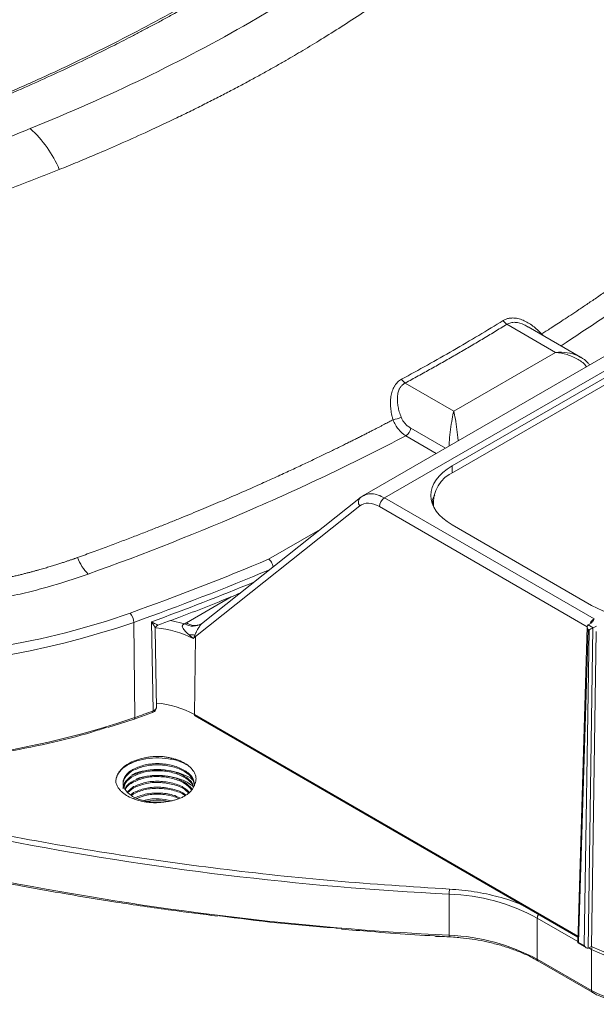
# Model space of a CAD drawing. Header units: millimetres. Extents: x 0 to 420, y 0 to 297.
# Tile 83 of 92: x 316 to 336, y 205 to 239. Entities that reach past the tile are written whole.
import ezdxf

# ---------------------------------------------------------------- set-up
doc = ezdxf.new("R2010")
doc.units = ezdxf.units.MM

msp = doc.modelspace()

# ---------------------------------------------------------------- linework, layer by layer
at = {"color": 7, "linetype": 'Continuous', "lineweight": 15}
for p, q in [((350.62103752, 235.44487551), (327.95520259, 222.36016752)), ((328.71114056, 222.28936979), (351.36497681, 235.36715109)), ((349.4432333, 234.01238764), (331.0579166, 223.39877023)), ((349.44136303, 233.76463288), (331.12729822, 223.1921483)), ((332.96385768, 228.31861258), (334.65300853, 227.34348655)), ((335.522851, 227.17946683), (333.70325565, 228.22989687)), ((331.11769137, 225.30259139), (334.65300853, 227.34348655)), ((335.43563863, 227.22397692), (335.51607062, 227.16883011)), ((329.42854051, 226.27771742), (331.11769137, 225.30259139)), ((327.87303204, 222.30408718), (322.35855946, 217.92344016)), ((328.0030577, 222.38463875), (327.85618911, 222.28866407)), ((327.89311238, 222.3177293), (327.87303204, 222.30408718)), ((328.00271789, 222.37435577), (327.96112686, 222.35285673)), ((335.99037545, 218.08715694), (328.71114056, 222.28936979)), ((322.15116535, 217.48134181), (327.85177949, 222.00986389)), ((330.39505994, 222.17163914), (330.39505994, 222.04093077)), ((331.05791133, 221.35806515), (335.90671659, 218.55890946)), ((320.00523485, 217.96832242), (320.04208964, 214.66612283)), ((320.67118403, 214.89402389), (320.62374512, 217.98885244)), ((322.30085779, 217.88694891), (322.30609717, 217.89239829)), ((322.33829999, 217.9041347), (322.3009052, 217.88698238)), ((335.75772485, 217.8193862), (335.42586056, 206.84195227)), ((335.88617527, 217.94677245), (335.786361, 217.88048911)), ((335.95827799, 217.78124354), (335.786361, 217.88048911)), ((335.78770443, 206.66007679), (335.95432409, 217.77914347)), ((335.95827799, 217.78124354), (336.07309391, 217.83886358)), ((320.78759363, 214.9956264), (320.74561273, 217.73649953)), ((322.11050681, 214.76811288), (322.15116535, 217.48134181)), ((335.78523357, 217.71927806), (335.45692543, 206.85928698)), ((335.81678049, 217.70106641), (335.65262378, 206.74631272)), ((335.78523357, 217.71927806), (335.81678049, 217.70106641)), ((336.07022002, 217.64866447), (335.90644264, 206.71935888)), ((320.02054996, 214.60888865), (320.64940202, 214.83671066)), ((320.64718404, 214.83577648), (320.64942572, 214.83672435)), ((322.13121145, 214.72089532), (335.43192444, 207.04255715)), ((319.10622413, 214.3187416), (320.02054996, 214.60888865)), ((319.99832277, 212.26533585), (319.77042686, 212.07915939)), ((319.79653683, 212.05966962), (319.99832277, 212.22450812)), ((319.99832277, 212.06119719), (319.9010136, 211.98169534)), ((319.92712357, 211.96220557), (319.99832277, 212.02036946)), ((330.95832887, 207.10555708), (330.95832887, 208.53628588)), ((334.01626448, 207.7049324), (335.4273199, 206.89034745)), ((334.01626448, 207.7049324), (334.01626448, 206.2742036)), ((330.96260414, 207.05298207), (330.96285965, 207.05275215)), ((335.4258632, 206.84195379), (335.72419967, 206.66972781)), ((335.45692543, 206.85928698), (335.65262378, 206.74631272)), ((335.79430041, 206.66307552), (335.78770443, 206.66007679)), ((335.90644264, 206.71935888), (335.79430041, 206.66307552)), ((335.80859083, 206.67024443), (335.90184073, 206.61641241)), ((335.90184073, 206.61641241), (335.90184073, 205.18568361)), ((334.01626448, 206.2742036), (335.90184073, 205.18568361)), ((334.04069385, 206.21785709), (334.04215582, 206.2169733)), ((334.04215582, 206.2169733), (335.92773207, 205.1284533))]:
    msp.add_line(p, q, dxfattribs=at)
at = {"color": 8, "linetype": 'Continuous', "lineweight": 15}
for p, q in [((334.17160723, 227.98236353), (334.15891576, 227.96684911)), ((334.21284792, 227.93571609), (334.17160723, 227.98236353)), ((329.62784242, 224.7095179), (330.82634074, 224.01763954)), ((329.45463731, 224.44621779), (330.51169081, 223.83599379)), ((331.0579166, 223.39877023), (331.06527913, 223.15504947)), ((328.53438985, 221.98676017), (335.75764319, 217.81686478)), ((326.47532927, 221.19375996), (324.68851627, 220.16225477)), ((321.83556975, 217.95700565), (323.38785662, 218.85312178)), ((321.77131688, 217.91599599), (321.28111215, 218.03703288)), ((335.43296758, 207.07721999), (322.11050681, 214.76811288))]:
    msp.add_line(p, q, dxfattribs=at)
at = {"color": 8, "linetype": 'Continuous', "lineweight": 15, "flags": 128}
msp.add_lwpolyline([(320.04208964, 214.66612283), (320.04102543, 214.64694683), (320.0374087, 214.63087162), (320.03138434, 214.61851623), (320.02318941, 214.61037043), (320.02057367, 214.60889626)], dxfattribs=at)
at = {"color": 7, "linetype": 'Continuous', "lineweight": 15}
for centre, radius, start, end in [((313.75383347, 232.15661457), 3.9701519, 22.712834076, 48.099999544), ((333.14268469, 228.62627269), 0.35585649, 210.071111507, 239.832762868), ((329.63209298, 226.58186206), 0.36597482, 207.65646315, 236.207105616), ((328.73139912, 226.41042874), 1.43512623, 281.191053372, 293.012929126), ((329.24186474, 224.77480396), 0.39146014, 302.924657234, 350.399592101), ((331.58387065, 222.1081449), 1.17623202, 112.840385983, 185.197291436), ((328.91896092, 221.96506056), 0.38518279, 122.652124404, 176.770482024), ((319.60146105, 220.80900514), 1.66071569, 200.77922006, 224.507636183), ((319.51011292, 217.95475946), 0.49530766, 1.569120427, 42.829329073), ((310.27561026, 246.43697288), 30.08537275, 251.131311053, 288.868697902), ((322.05830413, 218.39890798), 0.56175232, 239.277628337, 303.098181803), ((321.92728571, 215.69452676), 1.84235444, 83.750873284, 90.143826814), ((322.40608352, 217.6431492), 0.30193527, 202.843370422, 212.405032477), ((285.98813976, 309.65031568), 100.9042536, 289.7238881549, 290.1038210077), ((310.27561116, 243.2426347), 30.19935649, 251.131319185, 288.868680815), ((336.28391908, 317.03366947), 108.62800816, 250.7732473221, 267.1898940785), ((336.28391908, 315.60294067), 108.62800816, 250.7732473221, 267.1898940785), ((332.2380013, 208.53471376), 1.27967339, 172.199388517, 179.929610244), ((330.70543743, 201.56646458), 6.97440772, 61.659474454, 87.92200433), ((330.70543743, 200.13573578), 6.97440772, 61.659474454, 87.92200433), ((337.67421069, 210.03705316), 3.85254181, 242.609530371, 297.39042047), ((337.67420775, 210.13109531), 3.84251727, 242.609413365, 297.390635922), ((337.67421069, 208.60632436), 3.85254181, 242.609530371, 297.39042047)]:
    msp.add_arc(centre, radius, start, end, dxfattribs=at)
at = {"color": 8, "linetype": 'Continuous', "lineweight": 15}
for centre, radius, start, end in [((328.02542727, 222.14520005), 0.22015773, 133.805250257, 217.931840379), ((287.25651219, 309.41705914), 97.13573124, 289.7029623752, 292.6813122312), ((287.32373156, 309.06838544), 96.9761426, 290.083153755, 292.3347200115), ((320.46649095, 214.21821444), 3.57077368, 63.292480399, 84.87897284), ((322.1274597, 218.35547056), 0.49393727, 233.775875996, 294.912945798), ((320.4852262, 211.77861109), 3.40274273, 61.468724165, 84.806942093), ((320.612844, 214.8833964), 0.05930011, 308.089475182, 10.324055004), ((322.15860171, 214.76105402), 0.04861015, 171.650335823, 235.704032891), ((334.21046827, 207.69349693), 0.19454018, 136.042127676, 176.630091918), ((331.0978959, 207.09044499), 0.1403828, 173.820184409, 195.477661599), ((336.08672427, 206.60709838), 0.185118, 147.758460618, 177.116003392), ((334.07954341, 206.26816956), 0.06356597, 174.552955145, 232.32591078), ((335.96103844, 205.17804033), 0.0596891, 172.642989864, 236.680746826)]:
    msp.add_arc(centre, radius, start, end, dxfattribs=at)
at = {"color": 7, "linetype": 'Continuous', "lineweight": 15}
for centre, major_axis, ratio, start_param, end_param in [((332.82648853, 222.37841788), (2.50076158, 0), 0.5771119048, 2.3563467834, 3.9268385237), ((337.67421408, 219.57988549), (2.5, 0), 0.5774635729, 3.9271431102, 5.4976348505), ((335.85593383, 217.75867029), (-0.06826185, 0.12246351), 0.5772467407, 0.0699969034, 1.5706754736), ((335.78503818, 217.79959748), (0.04644333, 0.0886291), 0.525589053, 0.7638252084, 0.8164896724), ((335.88748245, 217.74045767), (0.1008679, 0.05723597), 0.0076269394, 0.8421569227, 2.3431400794), ((335.52762081, 206.8986775), (0.10176047, 0.05672186), 0.000202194, 2.3387807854, 3.1414717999), ((335.72332593, 206.78569933), (-0.06979265, 0.12299676), 0.5722747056, 1.566316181, 3.0672993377)]:
    msp.add_ellipse(centre, major_axis=major_axis, ratio=ratio, start_param=start_param, end_param=end_param, dxfattribs=at)
for points, knots in [([(304.46398272, 258.50567787), (305.4710431, 258.90845587), (306.49699914, 259.29378591), (307.80244602, 259.75411725), (308.06468825, 259.84511384), (308.36098844, 259.94630049), (308.39364667, 259.95778815), (308.46050472, 259.97933474), (308.49445989, 259.98962036), (308.59726421, 260.01960714), (308.66705312, 260.03843728), (308.87958013, 260.09199868), (309.02467952, 260.1235879), (309.3177388, 260.17684001), (309.46624288, 260.19860892), (309.76841103, 260.23110825), (309.92269976, 260.2418981), (310.38588878, 260.25683286), (310.69175586, 260.24367345), (311.14473331, 260.19033614), (311.29549325, 260.16672099), (311.5864388, 260.11094935), (311.7279087, 260.07884401), (311.93458756, 260.0248609), (312.0026069, 260.00594564), (312.13607198, 259.96540216), (312.2005846, 259.94279175), (312.39529368, 259.87618194), (313.04311484, 259.65279272), (313.68470079, 259.42266502), (315.21107889, 258.85775982), (316.21136018, 258.46433035), (318.16679871, 257.64488301), (319.11827043, 257.21978453), (320.9692042, 256.34046823), (321.86825924, 255.88580475), (323.61091283, 254.94497142), (324.45407818, 254.45855542), (326.08414986, 253.45376112), (326.87139908, 252.9355776), (328.39357488, 251.86948462), (329.12879399, 251.32189693), (330.54683401, 250.19616267), (331.22943527, 249.61891403), (332.20846736, 248.73893789), (332.52757561, 248.44297869), (332.9175102, 248.06977164), (332.99504861, 247.99496697), (333.09141681, 247.90125919), (333.1106628, 247.88250756), (333.14909982, 247.84498432), (333.1686889, 247.82635751), (333.22348604, 247.76903183), (333.25722767, 247.72979938), (333.3538673, 247.61043291), (333.41130001, 247.528542), (333.51033232, 247.36323793), (333.55198194, 247.2793681), (333.65013883, 247.023611), (333.67873201, 246.84582915), (333.66262677, 246.58448047), (333.64784035, 246.49773955), (333.598988, 246.325026), (333.56450704, 246.23838265), (333.47978448, 246.07055812), (333.42968836, 245.98904497), (333.31660281, 245.83001777), (333.25477672, 245.75214315), (333.16452865, 245.65882044), (333.14524772, 245.64053808), (333.10751662, 245.60371417), (333.05083446, 245.54850307), (332.91797856, 245.41985212), (332.80308141, 245.30988478), (332.10964509, 244.65134068), (331.46462253, 244.07505052), (330.11945919, 242.94445644), (329.41870237, 242.39028159), (327.24345261, 240.77518327), (325.69565223, 239.75543202), (324.03906618, 238.7991701)], [0, 0, 0, 0, 0.0625, 0.0625, 0.078125, 0.078125, 0.080078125, 0.080078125, 0.08203125, 0.08203125, 0.0859375, 0.0859375, 0.09375, 0.09375, 0.1015625, 0.1015625, 0.109375, 0.109375, 0.125, 0.125, 0.1328125, 0.1328125, 0.140625, 0.140625, 0.14453125, 0.14453125, 0.1484375, 0.1484375, 0.15625, 0.1875, 0.1875, 0.25, 0.25, 0.3125, 0.3125, 0.375, 0.375, 0.4375, 0.4375, 0.5, 0.5, 0.5625, 0.5625, 0.625, 0.625, 0.65625, 0.65625, 0.6640625, 0.6640625, 0.666015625, 0.666015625, 0.66796875, 0.66796875, 0.671875, 0.671875, 0.6796875, 0.6796875, 0.6875, 0.6875, 0.703125, 0.703125, 0.7109375, 0.7109375, 0.71875, 0.71875, 0.7265625, 0.7265625, 0.734375, 0.734375, 0.736328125, 0.736328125, 0.73828125, 0.7421875, 0.75, 0.75, 0.8125, 0.8125, 0.875, 0.875, 1, 1, 1, 1]), ([(316.40523059, 235.11164274), (315.41991882, 234.7122776), (314.41593438, 234.32981795), (313.13838087, 233.87220951), (312.7534291, 233.73645568), (312.365928, 233.60301271), (312.17176078, 233.53666887), (312.10695154, 233.51463289), (311.97258627, 233.47486338), (311.90394978, 233.45613231), (311.55799524, 233.36766268), (311.27299725, 233.31326422), (310.82955827, 233.26227135), (310.67811356, 233.2504859), (310.37795724, 233.238251), (310.2285073, 233.23761229), (309.93083453, 233.24703635), (309.78261023, 233.25708634), (309.48740302, 233.28801237), (309.33946843, 233.30911135), (309.05071194, 233.36044837), (308.90983792, 233.3905452), (308.63410534, 233.45846521), (308.49899023, 233.49594384), (307.84992209, 233.71723436), (307.33463641, 233.89855532), (305.80440706, 234.45426697), (304.80335333, 234.84061859), (302.84152739, 235.64680794), (301.88063389, 236.0672603), (300.00337621, 236.94216027), (299.09131585, 237.39430464), (297.3262449, 238.32881465), (296.47264135, 238.81126616), (294.8248464, 239.80737541), (294.02997259, 240.32067471), (292.4947854, 241.37593118), (291.75419011, 241.91774027), (290.68320268, 242.75141428), (290.33298596, 243.03278785), (289.64545824, 243.60269361), (289.30806546, 243.89119018), (288.64765479, 244.47336468), (288.32477589, 244.76694599), (287.85138248, 245.21103515), (287.69541083, 245.35968631), (287.50271252, 245.54627149), (287.46428543, 245.58362683), (287.4068116, 245.63971661), (287.38724372, 245.65827369), (287.35051429, 245.69620716), (287.33300075, 245.71546339), (287.24784606, 245.81256596), (287.18723104, 245.89280311), (287.07907858, 246.05772793), (287.03179396, 246.14303243), (286.95629694, 246.31391067), (286.92781161, 246.39998924), (286.89006671, 246.57347352), (286.88066603, 246.66084655), (286.88136561, 246.8373317), (286.89155921, 246.92647015), (286.95146642, 247.1895153), (287.03006712, 247.35872476), (287.19365233, 247.60526724), (287.25561056, 247.686797), (287.3609963, 247.80500296), (287.40005401, 247.84300639), (287.47804918, 247.91905546), (287.51716063, 247.95703946), (288.18401249, 248.60207077), (288.84169957, 249.19892473), (290.21527839, 250.3696436), (290.93110803, 250.94307231), (293.17218957, 252.62420034), (294.78001995, 253.69026283), (296.51215425, 254.69011811)], [0, 0, 0, 0, 0.0625, 0.0625, 0.078125, 0.0859375, 0.0859375, 0.08984375, 0.08984375, 0.09375, 0.09375, 0.109375, 0.109375, 0.1171875, 0.1171875, 0.125, 0.125, 0.1328125, 0.1328125, 0.140625, 0.140625, 0.1484375, 0.1484375, 0.15625, 0.15625, 0.1875, 0.1875, 0.25, 0.25, 0.3125, 0.3125, 0.375, 0.375, 0.4375, 0.4375, 0.5, 0.5, 0.5625, 0.5625, 0.59375, 0.59375, 0.625, 0.625, 0.65625, 0.65625, 0.671875, 0.671875, 0.67578125, 0.67578125, 0.677734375, 0.677734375, 0.6796875, 0.6796875, 0.6875, 0.6875, 0.6953125, 0.6953125, 0.703125, 0.703125, 0.7109375, 0.7109375, 0.71875, 0.71875, 0.734375, 0.734375, 0.7421875, 0.7421875, 0.74609375, 0.74609375, 0.75, 0.75, 0.8125, 0.8125, 0.875, 0.875, 1, 1, 1, 1]), ([(331.25361232, 246.19740711), (330.89585952, 245.87145816), (330.23325955, 245.26776264), (329.26354482, 244.45492303), (328.43503362, 243.79334179), (327.73865968, 243.26096351), (327.11873855, 242.80272458), (326.50973505, 242.36643196), (325.7806932, 241.86070996), (324.95926368, 241.31310264), (324.08942005, 240.75844276), (323.26370828, 240.25221128), (322.33241925, 239.70189521), (321.23171895, 239.0804751), (319.95989232, 238.40107094), (318.65859003, 237.74399174), (317.58862796, 237.23299261), (316.7674617, 236.85594732), (316.15543898, 236.5815891), (315.45370365, 236.27522112), (314.60792455, 235.91743412), (313.59865133, 235.50704992), (312.41998076, 235.04734205), (311.56499805, 234.73581104), (311.11071936, 234.57028501)], [0, 0, 0, 0, 0.06981910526, 0.12931313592, 0.17854542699, 0.21751471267, 0.24999799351, 0.28372095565, 0.31886513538, 0.36900235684, 0.41472828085, 0.45417444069, 0.4947461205, 0.55384384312, 0.61486523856, 0.67559421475, 0.73426688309, 0.75977682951, 0.78509318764, 0.81513198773, 0.85158915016, 0.89450733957, 0.94394849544, 1, 1, 1, 1]), ([(334.67267593, 244.56904079), (334.5713608, 244.46934826), (334.36995459, 244.27116766), (334.06326813, 243.97723902), (333.75444936, 243.68690457), (333.44189103, 243.39901253), (333.12466631, 243.1126312), (332.80201513, 242.82718346), (332.47346943, 242.54227679), (332.13866218, 242.25774805), (331.79740121, 241.97360871), (331.44959903, 241.68993649), (331.09519623, 241.40686006), (330.73418704, 241.12454302), (330.21845309, 240.7298448), (329.55295904, 240.23748891), (328.74466476, 239.66510208), (327.96731263, 239.13734694), (327.22973875, 238.65674467), (326.53854924, 238.22332425), (325.89892231, 237.83502241), (325.48519271, 237.59394424), (325.28906618, 237.47966229)], [0, 0, 0, 0, 0.0386848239, 0.0769022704, 0.1148623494, 0.1527521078, 0.1906758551, 0.2287120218, 0.2669297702, 0.3053511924, 0.343979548, 0.3828173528, 0.4218575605, 0.4610872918, 0.5004931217, 0.5876834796, 0.6705701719, 0.7482427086, 0.8201241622, 0.8860420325, 0.9459787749, 1, 1, 1, 1]), ([(322.47320219, 239.70312414), (322.34496892, 239.62947483), (322.09060279, 239.48338257), (321.70868521, 239.26879474), (321.33205979, 239.06040828), (320.96224115, 238.85913856), (320.60091458, 238.66555044), (320.24947785, 238.48014507), (319.90918289, 238.3032994), (319.58113075, 238.13531576), (319.26636785, 237.97641125), (318.76767172, 237.72786222), (318.05533237, 237.38165943), (317.13929903, 236.95329669), (316.18304015, 236.5230909), (315.25693245, 236.12276231), (314.35139363, 235.74627009), (313.51656886, 235.41108436), (312.71541432, 235.10018897), (311.94813588, 234.81147425), (311.44432201, 234.62935958), (311.19887392, 234.54063694)], [0, 0, 0, 0, 0.0376272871, 0.0746382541, 0.1108605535, 0.1461447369, 0.1803623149, 0.2134038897, 0.2451773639, 0.2756061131, 0.3046209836, 0.3321577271, 0.4126552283, 0.4983079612, 0.5773661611, 0.6648306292, 0.7389594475, 0.8094912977, 0.8763503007, 0.9397603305, 1, 1, 1, 1]), ([(324.03906618, 238.7991701), (322.86999853, 238.12432993), (321.64676845, 237.48110023), (319.10029242, 236.25301243), (317.77762051, 235.66789567), (316.40523059, 235.11164274)], [0, 0, 0, 0, 0.5, 0.5, 1, 1, 1, 1]), ([(325.28906618, 237.47966229), (325.17463127, 237.41395337), (324.94059038, 237.27956627), (324.5776625, 237.07599642), (324.19587043, 236.86557234), (323.79459843, 236.64874807), (323.37368176, 236.42579386), (322.93289864, 236.19710615), (322.47214833, 235.96313253), (321.9915369, 235.72448229), (321.33903199, 235.40769155), (320.54439663, 235.0343057), (319.63965099, 234.62596297), (318.81994358, 234.26990386), (318.08961578, 233.96264312), (317.6298625, 233.77621527), (317.41610558, 233.68953781)], [0, 0, 0, 0, 0.0471412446, 0.0964127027, 0.1478175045, 0.2013506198, 0.25699812, 0.3147364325, 0.3745315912, 0.4363303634, 0.500013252, 0.6237248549, 0.7357954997, 0.8357015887, 0.9236113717, 1, 1, 1, 1]), ([(334.17160804, 227.9823596), (334.22009723, 228.01322598), (334.32684907, 228.08118016), (334.50087452, 228.1927894), (334.70324929, 228.3234546), (334.93345411, 228.47335613), (335.19101603, 228.6426909), (335.47543142, 228.8317366), (335.786227, 229.04085642), (336.1230133, 229.27055122), (336.48556397, 229.5215037), (336.8738717, 229.7946244), (337.28819594, 230.09106707), (337.72901913, 230.41229536), (338.19697151, 230.76019356), (338.6933006, 231.13719891), (339.21993201, 231.54671355), (339.77982243, 231.99340902), (340.37765154, 232.48362774), (341.01946691, 233.02669582), (341.71922737, 233.6370602), (342.19349542, 234.07243074), (342.44552188, 234.30378704)], [0, 0, 0, 0, 0.0157522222, 0.0346794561, 0.056771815, 0.08202086, 0.1104217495, 0.1419764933, 0.1766966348, 0.2146077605, 0.2557654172, 0.3002591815, 0.3482144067, 0.3997980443, 0.4552251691, 0.5147709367, 0.5788566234, 0.6480844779, 0.72326035, 0.8055481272, 0.8966681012, 1, 1, 1, 1]), ([(317.41610558, 233.68953781), (317.25912541, 233.62675729), (316.94525879, 233.50123374), (316.47085701, 233.3162405), (315.9940329, 233.13367124), (315.51424193, 232.95361623), (315.0309156, 232.77580459), (314.54308967, 232.59988077), (314.04921144, 232.42537283), (313.54731211, 232.25140897), (313.2083199, 232.13697512), (313.03746557, 232.0792997)], [0, 0, 0, 0, 0.1102810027, 0.2204961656, 0.3306383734, 0.4407660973, 0.5510626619, 0.6617361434, 0.7730799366, 0.8856307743, 1, 1, 1, 1]), ([(332.8347226, 228.44796489), (332.85100426, 228.45741271), (332.88348032, 228.47625772), (332.93544456, 228.49834556), (332.98948347, 228.51569817), (333.04584642, 228.52789614), (333.10447163, 228.53504907), (333.20203561, 228.53842537), (333.34394704, 228.52145867), (333.52333626, 228.4628331), (333.70034017, 228.37409743), (333.86641818, 228.26254288), (334.02590423, 228.13173314), (334.12249781, 228.03270673), (334.17160804, 227.9823596)], [0, 0, 0, 0, 0.04152712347, 0.08283167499, 0.1241747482, 0.16581658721, 0.20801181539, 0.25100516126, 0.37289347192, 0.5011431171, 0.62314255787, 0.75111111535, 0.87345960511, 1, 1, 1, 1]), ([(332.96385748, 228.31861284), (332.82122554, 228.23088625), (332.53599281, 228.05545222), (332.10327081, 227.79500638), (331.66705782, 227.53658643), (331.22699306, 227.28038741), (330.78319525, 227.02634343), (330.33555027, 226.77452303), (329.88439596, 226.52471794), (329.58050238, 226.36005659), (329.428539, 226.27771692)], [0, 0, 0, 0, 0.125031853, 0.2500364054, 0.3750227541, 0.5, 0.6249772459, 0.7499635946, 0.874968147, 1, 1, 1, 1]), ([(335.83195072, 226.90731332), (335.811521, 226.9353756), (335.73149632, 227.04529757), (335.61497064, 227.12041674), (335.52819311, 227.17635853)], [0, 0, 0, 0, 0.2552927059, 1, 1, 1, 1]), ([(329.00993206, 225.00258748), (329.00021617, 225.03691739), (328.98097006, 225.10492115), (328.95813663, 225.20688513), (328.94015989, 225.30745703), (328.9227107, 225.44346864), (328.91445821, 225.6117748), (328.93025532, 225.81173188), (328.97393277, 225.99907664), (329.03866729, 226.14230573), (329.10616222, 226.24226781), (329.16600548, 226.30958442), (329.2327578, 226.36746239), (329.28284427, 226.39713126), (329.30793001, 226.41199087)], [0, 0, 0, 0, 0.0639896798, 0.1267564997, 0.1884746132, 0.2493277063, 0.3772540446, 0.4992412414, 0.6274817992, 0.7493913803, 0.8134586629, 0.8760125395, 0.9379010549, 1, 1, 1, 1]), ([(329.428539, 226.27771692), (329.41641627, 226.27085751), (329.39212936, 226.25711522), (329.3585089, 226.23225866), (329.32705431, 226.20435314), (329.29805233, 226.17314151), (329.27154253, 226.13876953), (329.2476306, 226.10127701), (329.21122787, 226.0317744), (329.17376404, 225.91754099), (329.15607522, 225.76480083), (329.16094047, 225.60771098), (329.18359555, 225.44900652), (329.2254537, 225.27327429), (329.26942111, 225.15266479), (329.29244227, 225.08951411)], [0, 0, 0, 0, 0.0348334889, 0.0697861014, 0.1049909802, 0.1405784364, 0.1766746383, 0.2134005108, 0.2508708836, 0.3696606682, 0.5007894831, 0.6068135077, 0.7251026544, 0.8560648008, 1, 1, 1, 1]), ([(318.04876254, 220.21983766), (318.23033569, 220.28537026), (318.58275393, 220.41256354), (319.09331174, 220.60115377), (319.57363925, 220.78149632), (320.02766682, 220.95485931), (320.45902108, 221.12203983), (320.87036316, 221.28371148), (321.26353444, 221.44037484), (321.63998787, 221.5923723), (322.00104313, 221.74001535), (322.34788302, 221.8835664), (322.68150065, 222.02325495), (323.00271757, 222.1592784), (323.31226069, 222.29179689), (323.61079482, 222.42095391), (323.89892217, 222.54687395), (324.17716048, 222.66965192), (324.44592571, 222.7893666), (324.7055651, 222.90607225), (324.95639132, 223.01981214), (325.19869181, 223.13062267), (325.43272969, 223.23853412), (325.65874721, 223.34356983), (325.8769585, 223.44575294), (326.08755311, 223.54510497), (326.29070487, 223.64164046), (326.48657103, 223.7353686), (326.67529372, 223.82629344), (326.85700082, 223.91441435), (327.03180676, 223.99972646), (327.19981109, 224.0822199), (327.36109842, 224.16187946), (327.51574017, 224.23868563), (327.66379844, 224.31261669), (327.80532878, 224.38365003), (327.94038074, 224.45176235), (328.06899835, 224.51692991), (328.19122057, 224.57912874), (328.30708172, 224.63833478), (328.4166119, 224.69452411), (328.51983735, 224.74767311), (328.61678105, 224.79775867), (328.70746349, 224.84475882), (328.79190266, 224.88865299), (328.87011174, 224.92942296), (328.94211084, 224.96704522), (328.98800571, 224.9910968), (329.00993206, 225.00258748)], [0, 0, 0, 0, 0.0466968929, 0.0906347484, 0.1321729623, 0.1716405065, 0.2093346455, 0.2454622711, 0.2801479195, 0.3135031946, 0.3456304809, 0.3766229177, 0.4065561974, 0.4354910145, 0.4634825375, 0.4905810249, 0.5168320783, 0.5422751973, 0.5669387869, 0.5908467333, 0.6140207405, 0.6364804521, 0.6582435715, 0.6793259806, 0.6997419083, 0.7195040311, 0.7386235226, 0.7571101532, 0.7749723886, 0.7922174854, 0.808851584, 0.8248797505, 0.8403054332, 0.8551308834, 0.8693578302, 0.8829875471, 0.8960209, 0.9084583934, 0.9203002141, 0.9315462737, 0.942196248, 0.9522496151, 0.9617056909, 0.9705637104, 0.9788230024, 0.9864827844, 0.993542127, 1, 1, 1, 1]), ([(329.00993206, 225.00258748), (329.05346502, 224.8791212), (329.11852482, 224.76762446), (329.27349841, 224.57786154), (329.36313905, 224.50035381), (329.45463741, 224.44621817)], [0, 0, 0, 0, 0.5, 0.5, 1, 1, 1, 1]), ([(329.29244227, 225.08951411), (329.29938726, 225.07301745), (329.31334544, 225.03986209), (329.339149, 224.99274708), (329.36828007, 224.94742148), (329.40091742, 224.90402676), (329.45267516, 224.84424141), (329.52758465, 224.77334126), (329.59419674, 224.73093493), (329.62784249, 224.7095155)], [0, 0, 0, 0, 0.0968604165, 0.1946723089, 0.2941116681, 0.3958220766, 0.5004052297, 0.7476548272, 1, 1, 1, 1]), ([(318.41711056, 219.64483855), (320.3729787, 220.34545785), (322.27386742, 221.09664351), (325.04153782, 222.30036364), (325.94901209, 222.71384592), (327.727884, 223.56288656), (328.59967152, 223.99897437), (329.45463741, 224.44621817)], [0, 0, 0, 0, 0.5, 0.5, 0.75, 0.75, 1, 1, 1, 1]), ([(328.53438969, 221.98676267), (328.4057988, 222.06099662), (328.2768582, 222.10196726), (328.04193958, 222.10991658), (327.93616059, 222.07688854), (327.85178451, 222.00986109)], [0, 0, 0, 0, 0.5, 0.5, 1, 1, 1, 1]), ([(312.28885431, 219.01952048), (312.37134668, 219.02631958), (312.53518958, 219.03982367), (312.77837355, 219.06297573), (313.01719689, 219.08790636), (313.25120651, 219.11464523), (313.47994892, 219.14295562), (313.7029985, 219.1726765), (313.91997143, 219.20364643), (314.13053198, 219.23567595), (314.33440479, 219.26852409), (314.53134356, 219.30197782), (314.72114166, 219.33583739), (314.90364142, 219.36992069), (315.07880045, 219.40407978), (315.24672343, 219.43817805), (315.40762709, 219.4721039), (315.56175171, 219.50576183), (315.70933134, 219.53906437), (315.85059401, 219.57193289), (315.98577297, 219.60429721), (316.11510326, 219.63610791), (316.23882354, 219.66732855), (316.35716917, 219.69792701), (316.47036482, 219.72787505), (316.57862502, 219.75714765), (316.68215447, 219.78572335), (316.78115298, 219.81358396), (316.8758142, 219.84072), (316.9663262, 219.86712827), (317.05287028, 219.8928068), (317.13561732, 219.91775462), (317.21472828, 219.94197151), (317.29035462, 219.96545797), (317.36263872, 219.9882151), (317.43171409, 220.01024462), (317.49770566, 220.03154852), (317.56072675, 220.05213253), (317.62088338, 220.07200216), (317.67827513, 220.09116276), (317.73299557, 220.10961954), (317.78513288, 220.12737775), (317.83477028, 220.14444275), (317.88198601, 220.1608202), (317.92685632, 220.17651547), (317.96945218, 220.19153783), (318.00985136, 220.20588817), (318.03602034, 220.21526963), (318.04876254, 220.21983766)], [0, 0, 0, 0, 0.040525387, 0.0804898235, 0.1198597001, 0.1585552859, 0.1965015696, 0.2336307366, 0.2698819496, 0.3051986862, 0.3395274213, 0.3728205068, 0.4050363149, 0.436139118, 0.4661048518, 0.4949511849, 0.5227103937, 0.5494136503, 0.5750910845, 0.5997718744, 0.623484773, 0.6462627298, 0.6681405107, 0.6891512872, 0.7093266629, 0.7286967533, 0.7472902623, 0.7651346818, 0.782258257, 0.7986893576, 0.8144547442, 0.8295795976, 0.8440876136, 0.8580010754, 0.8713409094, 0.8841267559, 0.8963769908, 0.9081086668, 0.9193377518, 0.9300792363, 0.940347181, 0.9501547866, 0.959514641, 0.9684386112, 0.9769378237, 0.9850237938, 0.992707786, 1, 1, 1, 1]), ([(324.84444643, 219.89820723), (324.84303189, 219.9104078), (324.83823661, 219.95176736), (324.80716644, 220.02330054), (324.76598358, 220.08824244), (324.7260086, 220.13370929), (324.70157098, 220.15231533), (324.68851627, 220.16225477)], [0, 0, 0, 0, 0.1241003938, 0.4206966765, 0.663874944, 0.8204402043, 1, 1, 1, 1]), ([(312.30286892, 218.38137246), (313.39022213, 218.46450365), (314.4489648, 218.61294858), (315.73710368, 218.87941225), (315.99352019, 218.93698676), (316.49857424, 219.05931532), (316.74728496, 219.12409057), (317.48211713, 219.32910831), (317.95697354, 219.48000982), (318.4171115, 219.64483767)], [0, 0, 0, 0, 0.5, 0.5, 0.625, 0.625, 0.75, 0.75, 1, 1, 1, 1]), ([(320.83587811, 217.87168844), (320.91917818, 217.90168442), (321.64344305, 218.16248889), (322.59626509, 218.53100853), (323.45014982, 218.88197071), (323.68848482, 218.97993074)], [0, 0, 0, 0, 0.08566084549, 0.74479105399, 1, 1, 1, 1]), ([(319.8733587, 218.29148144), (316.99201701, 217.25846214), (313.66739595, 216.71098438), (306.88382449, 216.71098438), (303.55920342, 217.25846214), (300.67786173, 218.29148144)], [0, 0, 0, 0, 0.5, 0.5, 1, 1, 1, 1]), ([(320.74434833, 217.73641437), (320.74466132, 217.73804911), (320.74958209, 217.76375049), (320.70993476, 217.8456053), (320.65281868, 217.9405322), (320.62374512, 217.98885244)], [0, 0, 0, 0, 0.0322735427, 0.5074023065, 1, 1, 1, 1]), ([(320.74568912, 217.73333722), (320.74701376, 217.74942602), (320.74964882, 217.78143092), (320.77298518, 217.82364271), (320.80461731, 217.85478595), (320.8289496, 217.86571952), (320.8403246, 217.87083081)], [0, 0, 0, 0, 0.2694058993, 0.5359199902, 0.7830491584, 1, 1, 1, 1]), ([(321.92266334, 217.53687647), (321.89757172, 217.55928642), (321.85104287, 217.60084251), (321.78969405, 217.66196538), (321.73908989, 217.72025182), (321.70245025, 217.77582626), (321.6857308, 217.82881167), (321.69553316, 217.87160726), (321.72601261, 217.90201545), (321.75529477, 217.91105315), (321.77131257, 217.91599692)], [0, 0, 0, 0, 0.1949084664, 0.3614300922, 0.5002053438, 0.6422050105, 0.7505416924, 0.8259778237, 0.9048071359, 1, 1, 1, 1]), ([(321.77131257, 217.91599692), (321.78158125, 217.92306523), (321.80211242, 217.9371976), (321.82442039, 217.95040202), (321.83557102, 217.95700224)], [0, 0, 0, 0, 0.5001509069, 1, 1, 1, 1]), ([(322.36506222, 217.92830761), (322.36117978, 217.92540241), (322.35348846, 217.91964705), (322.34063262, 217.90701405), (322.32727316, 217.89184347), (322.31338593, 217.87404219), (322.29905264, 217.85386534), (322.27848721, 217.82262571), (322.25158984, 217.77762268), (322.22280866, 217.72493272), (322.19541092, 217.67165241), (322.17236456, 217.62436331), (322.14912639, 217.57520579), (322.13558985, 217.54387883), (322.12783449, 217.52593097)], [0, 0, 0, 0, 0.0392620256, 0.0777801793, 0.1170236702, 0.1583844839, 0.2030571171, 0.2519941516, 0.3637987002, 0.5009825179, 0.6174709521, 0.7498597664, 0.856689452, 1, 1, 1, 1]), ([(335.86320548, 217.95441478), (335.86929116, 217.96420569), (335.88135421, 217.98361326), (335.90184367, 218.01028946), (335.92330944, 218.03435216), (335.94550249, 218.05531031), (335.96794621, 218.07329181), (335.98294676, 218.08256561), (335.99037458, 218.08715771)], [0, 0, 0, 0, 0.17442437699, 0.34574422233, 0.51396056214, 0.67907449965, 0.84108722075, 1, 1, 1, 1]), ([(335.99037458, 218.08715765), (335.98551173, 218.07469134), (335.97578987, 218.04976856), (335.95703022, 218.01298126), (335.93450972, 217.98372315), (335.9132191, 217.96481593), (335.89939933, 217.95472148), (335.89169078, 217.95006116), (335.88792699, 217.9477857)], [0, 0, 0, 0, 0.2494216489, 0.4986461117, 0.7488043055, 0.8740618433, 0.9385090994, 1, 1, 1, 1]), ([(322.07132954, 217.40802733), (322.04233524, 217.43304996), (321.99275106, 217.47584202), (321.94322788, 217.51896826), (321.92266334, 217.53687647)], [0, 0, 0, 0, 0.58474913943, 1, 1, 1, 1]), ([(320.67118646, 214.89402131), (320.69964308, 214.90464124), (320.72945952, 214.92037553), (320.77506007, 214.96457095), (320.78982264, 214.99335519), (320.78693055, 215.02326339)], [0, 0, 0, 0, 0.5, 0.5, 1, 1, 1, 1]), ([(320.64712872, 214.8357567), (320.66505143, 214.8436389), (320.70112335, 214.85950292), (320.74442815, 214.89842397), (320.77620687, 214.94632409), (320.78280507, 214.9832677), (320.78606317, 215.00150995)], [0, 0, 0, 0, 0.24875891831, 0.50066150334, 0.75343352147, 1, 1, 1, 1]), ([(302.00948016, 214.1592478), (302.51335345, 214.02229831), (303.52809999, 213.74649679), (305.13962423, 213.43383095), (306.81199942, 213.19983537), (308.53331358, 213.05798981), (310.2756527, 213.01021564), (312.01819539, 213.05786845), (313.73891112, 213.20035881), (315.41343313, 213.4320133), (317.01711649, 213.75321671), (318.23705833, 214.05398266), (318.89469213, 214.27210883), (319.06964067, 214.33013634)], [0, 0, 0, 0, 0.0940853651, 0.1894777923, 0.2867969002, 0.3846562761, 0.4829472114, 0.581251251, 0.679111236, 0.7764165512, 0.8718226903, 0.9659013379, 1, 1, 1, 1]), ([(319.38358707, 212.41200501), (319.38280002, 212.42922761), (319.3812327, 212.46352403), (319.38547626, 212.51479487), (319.39459409, 212.56556501), (319.40904664, 212.61584441), (319.42870787, 212.66562668), (319.45362092, 212.71491595), (319.50826567, 212.80343622), (319.61655385, 212.92610623), (319.81409299, 213.06562728), (320.05585575, 213.17974892), (320.28821853, 213.24807993), (320.48479551, 213.28589476), (320.63642662, 213.30506668), (320.79080104, 213.31553545), (320.89442678, 213.31469428), (320.94652758, 213.31427136)], [0, 0, 0, 0, 0.0360537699, 0.0717960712, 0.1073519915, 0.1428485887, 0.1784135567, 0.2141738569, 0.2502543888, 0.3750774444, 0.5000122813, 0.6248542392, 0.7498084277, 0.8126764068, 0.874876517, 0.9370905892, 1, 1, 1, 1]), ([(320.94652758, 213.31427136), (320.97066342, 213.31208578), (321.01889552, 213.30771819), (321.09045162, 213.29866102), (321.16126569, 213.28777211), (321.25435364, 213.27067097), (321.36744843, 213.24447382), (321.53937899, 213.19185935), (321.73541944, 213.10723939), (321.92707487, 212.9788387), (322.06954366, 212.83061607), (322.13961824, 212.69471968), (322.16549386, 212.58293579), (322.16714462, 212.49846105), (322.1523535, 212.41461027), (322.12810341, 212.36030372), (322.11591487, 212.33300826)], [0, 0, 0, 0, 0.0313831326, 0.0627148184, 0.0940661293, 0.1255080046, 0.1881877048, 0.2503150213, 0.3751772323, 0.5000865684, 0.6248077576, 0.7497091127, 0.8130841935, 0.8753330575, 0.9373401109, 1, 1, 1, 1]), ([(300.53363187, 212.97837895), (301.2228572, 212.73667319), (302.5441655, 212.27330106), (304.48762058, 211.65498871), (306.28144491, 211.12120908), (307.91960486, 210.66665833), (309.38633371, 210.2846803), (310.6772938, 209.9675426), (311.7892764, 209.708217), (312.77724966, 209.48816786), (313.76683239, 209.27694396), (314.88247229, 209.04997038), (316.20102467, 208.79737654), (317.72117845, 208.52642483), (319.44661392, 208.2459551), (321.1971712, 207.98664426), (322.37926676, 207.83902788), (322.91167099, 207.77254292)], [0, 0, 0, 0, 0.0997618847, 0.1912526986, 0.2744729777, 0.3494220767, 0.4161003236, 0.4735370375, 0.5229959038, 0.5644760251, 0.6045545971, 0.6535327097, 0.710826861, 0.7764373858, 0.850363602, 0.9326052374, 1, 1, 1, 1]), ([(321.84625134, 213.02396909), (321.77598819, 213.06204805), (321.59414754, 213.16059618), (321.21387242, 213.24492189), (320.75822527, 213.27574385), (320.30639336, 213.22361702), (319.9120784, 213.09675833), (319.60614062, 212.90800222), (319.41481278, 212.67606317), (319.37707456, 212.50147398), (319.38343225, 212.41410287), (319.38358464, 212.41200861)], [0, 0, 0, 0, 0.08072963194, 0.20892783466, 0.33890014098, 0.47251444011, 0.60356899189, 0.7310456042, 0.86377517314, 0.99673472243, 1, 1, 1, 1]), ([(322.11706328, 212.33691797), (322.10037887, 212.41974762), (322.06385161, 212.601087), (321.78591263, 212.83973989), (321.37345581, 213.01354491), (320.88362202, 213.08139771), (320.38529715, 213.04232072), (320.12731456, 212.93260015), (319.99832277, 212.87773966)], [0, 0, 0, 0, 0.1439577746, 0.3151674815, 0.4863771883, 0.657583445, 0.8287910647, 1, 1, 1, 1]), ([(319.99832277, 212.83691193), (320.12732348, 212.89177431), (320.38532391, 213.00149866), (320.88351491, 213.0405473), (321.37385711, 212.97280221), (321.78441538, 212.79863096), (322.04913338, 212.57785092), (322.08436517, 212.41659751), (322.09813935, 212.35355405)], [0, 0, 0, 0, 0.17724481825, 0.35448827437, 0.53173023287, 0.70897593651, 0.88622155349, 1, 1, 1, 1]), ([(321.0833688, 211.7369321), (321.05766729, 211.73408546), (321.0062646, 211.72839222), (320.92846894, 211.72341583), (320.85054984, 211.72106618), (320.77273858, 211.72159849), (320.69535632, 211.72493469), (320.61869831, 211.73107276), (320.54306356, 211.73997478), (320.46874519, 211.75160581), (320.39603225, 211.76589113), (320.31021405, 211.78643869), (320.17151319, 211.82721713), (320.00512456, 211.89791827), (319.86094625, 211.99146442), (319.76003146, 212.08425361), (319.68961443, 212.17757081), (319.64745063, 212.2730666), (319.62710832, 212.38052385), (319.63823749, 212.49418408), (319.69110678, 212.61191906), (319.76639126, 212.70791669), (319.8487766, 212.78184359), (319.92577329, 212.83648931), (319.97658874, 212.86537992), (319.99832393, 212.87773725)], [0, 0, 0, 0, 0.0247679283, 0.0495355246, 0.0743027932, 0.0990697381, 0.1238363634, 0.1486026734, 0.1733686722, 0.1981343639, 0.2228997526, 0.2476648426, 0.2881549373, 0.3745023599, 0.4487670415, 0.5014682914, 0.5624152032, 0.6233592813, 0.6702106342, 0.7488199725, 0.8192908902, 0.8796533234, 0.9298974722, 0.9700151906, 1, 1, 1, 1]), ([(319.63220741, 212.18886305), (319.63220721, 212.27906885), (319.66474127, 212.36923751), (319.78997414, 212.53526869), (319.88262368, 212.61106253), (319.99832393, 212.67360204)], [0, 0, 0, 0, 0.5, 0.5, 1, 1, 1, 1]), ([(319.99832393, 212.83691021), (319.8826237, 212.7743707), (319.78997417, 212.69857687), (319.6647413, 212.53254572), (319.63220723, 212.44237707), (319.63220741, 212.35217128)], [0, 0, 0, 0, 0.5, 0.5, 1, 1, 1, 1]), ([(319.66843938, 212.24831258), (319.68114024, 212.30434308), (319.71435082, 212.45085328), (319.88990592, 212.56332232), (319.99832277, 212.63277935)], [0, 0, 0, 0, 0.3824341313, 1, 1, 1, 1]), ([(322.04938071, 212.50158664), (322.04754224, 212.50341316), (321.9743283, 212.57615156), (321.74812103, 212.68352307), (321.39436579, 212.80310042), (320.99478143, 212.85915839), (320.58832535, 212.85358841), (320.2187816, 212.79395503), (320.02430505, 212.71294736), (319.93934352, 212.6775573)], [0, 0, 0, 0, 0.0045042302, 0.1793734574, 0.3501430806, 0.5166301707, 0.6897577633, 0.8644635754, 1, 1, 1, 1]), ([(322.07485848, 212.26090957), (322.06526993, 212.29973507), (322.03154864, 212.43627768), (321.78192624, 212.63486416), (321.37452371, 212.80961342), (320.88333712, 212.8772038), (320.38536836, 212.83819587), (320.1273383, 212.7284661), (319.99832277, 212.673601)], [0, 0, 0, 0, 0.0736157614, 0.2588939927, 0.444172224, 0.6294466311, 0.8147226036, 1, 1, 1, 1]), ([(319.99832277, 212.63277935), (320.12734523, 212.68764317), (320.38538909, 212.79737036), (320.88325367, 212.836361), (321.3748367, 212.76884376), (321.7807577, 212.59381923), (322.02531307, 212.40343869), (322.0585274, 212.27595147), (322.06634482, 212.24594572)], [0, 0, 0, 0, 0.1884021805, 0.3768028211, 0.5652018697, 0.7536048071, 0.9420077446, 1, 1, 1, 1]), ([(322.0284548, 212.17940541), (321.95091079, 212.26389546), (321.79328056, 212.43564552), (321.37027087, 212.60464872), (320.88447124, 212.67329313), (320.38508483, 212.63400782), (320.12724378, 212.52431503), (319.99832277, 212.46946842)], [0, 0, 0, 0, 0.194890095, 0.3961695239, 0.5974446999, 0.7987215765, 1, 1, 1, 1]), ([(322.07135766, 212.26514097), (322.01608193, 212.31153409), (321.87081482, 212.4334573), (321.52555805, 212.5649333), (321.08789237, 212.65124344), (320.63066441, 212.65341394), (320.27929624, 212.60770526), (320.12121771, 212.54158875), (320.08581172, 212.52678016)], [0, 0, 0, 0, 0.1261177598, 0.3314431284, 0.5288923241, 0.733065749, 0.9402128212, 1, 1, 1, 1]), ([(321.0833688, 211.7369321), (321.05970603, 211.73317001), (321.01258057, 211.72567765), (320.94081628, 211.71753148), (320.86876476, 211.71174324), (320.79632155, 211.70852446), (320.72351726, 211.70781851), (320.65035036, 211.70964215), (320.57681284, 211.7139831), (320.43201013, 211.72748553), (320.22009945, 211.7640031), (319.96368658, 211.84634325), (319.74155289, 211.95702069), (319.59526141, 212.07011832), (319.50402458, 212.16951446), (319.44989639, 212.24792715), (319.40814276, 212.32899914), (319.39177415, 212.38433015), (319.38358707, 212.41200501)], [0, 0, 0, 0, 0.03152265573, 0.06277874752, 0.09387898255, 0.12493573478, 0.15606184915, 0.18736942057, 0.21896861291, 0.25096657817, 0.37577118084, 0.50063597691, 0.62522824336, 0.75000918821, 0.8121899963, 0.87517619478, 0.93756698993, 1, 1, 1, 1]), ([(319.99832277, 212.46946842), (319.88425499, 212.40136273), (319.74353122, 212.31734172), (319.71123521, 212.20739089), (319.70511768, 212.18656393)], [0, 0, 0, 0, 0.8105793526, 1, 1, 1, 1]), ([(319.71429779, 212.17112069), (319.71816629, 212.18329218), (319.75020855, 212.28410687), (319.88223555, 212.36101648), (319.99832277, 212.42864069)], [0, 0, 0, 0, 0.1207312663, 1, 1, 1, 1]), ([(319.99832277, 212.42864069), (320.12723779, 212.48348432), (320.38506684, 212.59317116), (320.88454319, 212.6325011), (321.37000096, 212.5636871), (321.78620168, 212.39851474), (321.93986609, 212.23195484), (322.01315286, 212.15251785)], [0, 0, 0, 0, 0.203592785, 0.4071840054, 0.6107735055, 0.8143672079, 1, 1, 1, 1]), ([(321.92774754, 212.0670207), (321.87858008, 212.11840631), (321.74699956, 212.25592298), (321.36811217, 212.39945898), (320.88504688, 212.46943517), (320.38494079, 212.42979744), (320.12719579, 212.32015653), (319.99832277, 212.26533585)], [0, 0, 0, 0, 0.1297922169, 0.3473461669, 0.5648956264, 0.782446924, 1, 1, 1, 1]), ([(319.99832277, 212.22450812), (320.12718061, 212.27932465), (320.38489536, 212.38895731), (320.88522951, 212.42869375), (321.36742669, 212.35829842), (321.73612235, 212.22097029), (321.8615296, 212.09160944), (321.90378442, 212.0480225)], [0, 0, 0, 0, 0.2218207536, 0.4436399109, 0.6654570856, 0.8872788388, 1, 1, 1, 1]), ([(322.11591487, 212.33300826), (322.11126328, 212.3181924), (322.10198604, 212.28864334), (322.08208398, 212.24512631), (322.05785941, 212.20244735), (322.02887592, 212.16065174), (321.98800949, 212.11084551), (321.93139882, 212.05454061), (321.85531296, 211.99350817), (321.79589032, 211.95712615), (321.76609089, 211.93888119)], [0, 0, 0, 0, 0.10035023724, 0.20014071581, 0.29976249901, 0.39960863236, 0.50006952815, 0.66693968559, 0.83297599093, 1, 1, 1, 1]), ([(321.80148875, 211.97791475), (321.79002061, 211.98882687), (321.6907723, 212.0832633), (321.36313132, 212.19290645), (320.8863751, 212.26594751), (320.38460885, 212.22550518), (320.12708513, 212.11596666), (319.99832277, 212.06119719)], [0, 0, 0, 0, 0.0316287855, 0.273723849, 0.5158139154, 0.7579060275, 1, 1, 1, 1]), ([(319.99832277, 212.02036946), (320.12704775, 212.07512067), (320.38449673, 212.18462268), (320.8868236, 212.22533884), (321.36144943, 212.15125724), (321.67966292, 212.04921206), (321.77229659, 211.96371595), (321.77536298, 211.96088583)], [0, 0, 0, 0, 0.2478796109, 0.4957573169, 0.7436329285, 0.9915136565, 1, 1, 1, 1]), ([(321.60748418, 211.87219397), (321.52802154, 211.90984069), (321.31806009, 212.00931337), (320.88091866, 212.05828572), (320.38597309, 212.02225495), (320.12753985, 211.91212819), (319.99832277, 211.85706462)], [0, 0, 0, 0, 0.1687239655, 0.4458136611, 0.7229058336, 1, 1, 1, 1]), ([(320.12030628, 211.85944786), (320.21137437, 211.89714584), (320.43268655, 211.98875885), (320.88130676, 212.0156977), (321.29941806, 211.97272188), (321.49464742, 211.88161734), (321.55873608, 211.85171012)], [0, 0, 0, 0, 0.21933272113, 0.53301879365, 0.84670236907, 1, 1, 1, 1]), ([(321.76609089, 211.93888119), (321.74732467, 211.92842387), (321.70989691, 211.90756756), (321.64971246, 211.87895627), (321.58686743, 211.85248275), (321.52105344, 211.8283309), (321.43748914, 211.80168377), (321.33457019, 211.77507061), (321.21106022, 211.75118704), (321.12601668, 211.74169313), (321.0833688, 211.7369321)], [0, 0, 0, 0, 0.1003502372, 0.2001407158, 0.299762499, 0.3996086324, 0.5000695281, 0.6669396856, 0.8329759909, 1, 1, 1, 1]), ([(321.30485136, 211.77895838), (321.16650718, 211.80396125), (320.87158377, 211.8572626), (320.52044349, 211.84042817), (320.37024226, 211.78493607), (320.35371553, 211.77883025)], [0, 0, 0, 0, 0.4401913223, 0.9384039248, 1, 1, 1, 1]), ([(320.46613171, 211.76125621), (320.60482384, 211.78274318), (320.84331362, 211.81969139), (321.08180323, 211.7744898), (321.18160081, 211.75557489)], [0, 0, 0, 0, 0.5815432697, 1, 1, 1, 1]), ([(322.96223403, 207.78700828), (322.97640423, 207.78501698), (324.29609209, 207.59956483), (325.72398166, 207.45038966), (327.14527514, 207.34946639), (327.23301371, 207.34323624)], [0, 0, 0, 0, 0.0100813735, 0.9388908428, 1, 1, 1, 1]), ([(327.22363603, 207.32338612), (327.56300891, 207.29235896), (328.80392944, 207.17890781), (330.05424138, 207.10596704), (330.96261204, 207.05297446)], [0, 0, 0, 0, 0.273484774, 1, 1, 1, 1]), ([(330.48533322, 207.06568199), (330.69360113, 207.06159843), (330.98547342, 207.05587561), (331.41066017, 207.01837159), (331.76604823, 206.97310186), (332.10525023, 206.91591792), (332.30278917, 206.86794327), (332.36932106, 206.85178521)], [0, 0, 0, 0, 0.3229586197, 0.4526029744, 0.6669950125, 0.8878426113, 1, 1, 1, 1]), ([(332.36932106, 206.85178521), (332.44300502, 206.83517869), (332.66246914, 206.78571694), (333.01217287, 206.67808935), (333.41439015, 206.52907626), (333.76086715, 206.37434753), (333.95696614, 206.26181491), (334.03861548, 206.21495994)], [0, 0, 0, 0, 0.1173243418, 0.3494449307, 0.5869330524, 0.8280121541, 1, 1, 1, 1]), ([(335.92912818, 205.12928969), (335.93543622, 205.1251072), (336.02299543, 205.06705186), (336.2223393, 204.97928889), (336.51845338, 204.87000355), (336.80439107, 204.79736776), (337.07279501, 204.74985797), (337.35321118, 204.71657941), (337.55650741, 204.71180299), (337.67420527, 204.70903768)], [0, 0, 0, 0, 0.01460226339, 0.20268778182, 0.38191515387, 0.55673267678, 0.68428202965, 0.81721585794, 1, 1, 1, 1])]:
    msp.add_open_spline(points, degree=3, knots=knots, dxfattribs=at)
at = {"color": 8, "linetype": 'Continuous', "lineweight": 15}
for points, knots in [([(343.03914084, 233.85883213), (342.20473966, 233.11302274), (340.53621124, 231.62164881), (337.79651293, 229.52123358), (335.81529396, 228.21164073), (334.8454089, 227.57054323)], [0, 0, 0, 0, 0.3380236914, 0.6759364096, 1, 1, 1, 1]), ([(333.69945716, 228.22336637), (333.65664613, 228.25004297), (333.51478698, 228.3384389), (333.30150904, 228.39227912), (333.09384843, 228.38291435), (333.00655722, 228.33973452), (332.96385768, 228.31861258)], [0, 0, 0, 0, 0.1773479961, 0.5876625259, 0.7983001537, 1, 1, 1, 1]), ([(334.65300853, 227.34348655), (334.79007036, 227.34751878), (335.06698596, 227.35566538), (335.3119312, 227.26816713), (335.43563863, 227.22397692)], [0, 0, 0, 0, 0.4949588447, 1, 1, 1, 1]), ([(334.65300853, 227.34348655), (334.7898872, 227.32406119), (335.06642625, 227.28481572), (335.42932503, 227.10956721), (335.66498827, 226.95175204), (335.72205298, 226.84799738), (335.72377556, 226.84486538)], [0, 0, 0, 0, 0.3333478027, 0.6734700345, 0.9901431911, 1, 1, 1, 1]), ([(330.95330022, 224.09094281), (330.95691384, 224.1558652), (330.96764008, 224.34857284), (331.00601593, 224.6843037), (331.05882121, 225.0394102), (331.09820024, 225.21545557), (331.11769137, 225.30259139)], [0, 0, 0, 0, 0.1397751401, 0.4148913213, 0.7103932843, 1, 1, 1, 1]), ([(331.11769137, 225.30259139), (331.13724492, 225.2154366), (331.17674939, 225.03935583), (331.22860035, 224.68452895), (331.26223509, 224.41011886), (331.27041387, 224.27812084), (331.27066072, 224.2741369)], [0, 0, 0, 0, 0.3333478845, 0.6734702, 0.9901447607, 1, 1, 1, 1]), ([(328.71114056, 222.28936979), (328.63780712, 222.32668479), (328.48849787, 222.40265933), (328.27154219, 222.43972036), (328.10394579, 222.4330402), (328.02520508, 222.38739217), (328.00271789, 222.37435577)], [0, 0, 0, 0, 0.2827412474, 0.575670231, 0.8788176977, 1, 1, 1, 1]), ([(330.46513171, 222.39833379), (330.43171335, 222.34460935), (330.37920373, 222.26019317), (330.36996466, 222.17106801), (330.36660555, 222.13866421)], [0, 0, 0, 0, 0.6364235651, 1, 1, 1, 1]), ([(320.62374512, 217.98885244), (320.66979593, 217.96288161), (320.76083639, 217.91153842), (320.83612498, 217.87550323), (320.83594705, 217.87253519), (320.83589392, 217.8716489)], [0, 0, 0, 0, 0.4179055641, 0.826181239, 1, 1, 1, 1]), ([(301.02373913, 214.47640661), (302.02988919, 214.12946504), (304.18990302, 213.38464712), (307.64989225, 212.38208572), (311.3595151, 211.44297773), (315.16840305, 210.63094569), (319.05123255, 209.94543914), (322.98810028, 209.39492507), (326.96301849, 208.96717666), (329.63443592, 208.79465922), (330.9701695, 208.7083989)], [0, 0, 0, 0, 0.1103970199, 0.2370015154, 0.3644456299, 0.4918981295, 0.6193420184, 0.7467950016, 0.8733951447, 1, 1, 1, 1]), ([(330.9701695, 208.7083989), (331.26021236, 208.68437093), (331.84467681, 208.63595226), (332.67193672, 208.44892664), (333.26153995, 208.27047587), (333.53536663, 208.13358302), (333.58494944, 208.10879532)], [0, 0, 0, 0, 0.3072535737, 0.6191456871, 0.9310372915, 1, 1, 1, 1])]:
    msp.add_open_spline(points, degree=3, knots=knots, dxfattribs=at)
at = {"color": 7, "linetype": 'Continuous', "lineweight": 15}
for points in [[(331.10116124, 227.41281839), (331.70363332, 227.76057556), (332.27849946, 228.10420873), (332.8347226, 228.44796489)], [(329.30793001, 226.41199087), (329.90343455, 226.73311294), (330.49872601, 227.06499738), (331.10116124, 227.41281839)], [(324.6885117, 220.16225793), (323.12061647, 219.50368844), (321.52054998, 218.88203285), (319.8733587, 218.29148144)], [(335.95432017, 217.7791425), (335.95563881, 217.77987879), (335.95695916, 217.78057879), (335.9582795, 217.78124148)], [(322.12783449, 217.52593097), (322.10785418, 217.48600205), (322.08921765, 217.44651707), (322.07132954, 217.40802733)], [(322.1511599, 217.48134661), (322.12506761, 217.45720162), (322.09844951, 217.43275455), (322.07132954, 217.40802733)]]:
    msp.add_open_spline(points, degree=3, dxfattribs=at)

doc.saveas('drawing.dxf')
